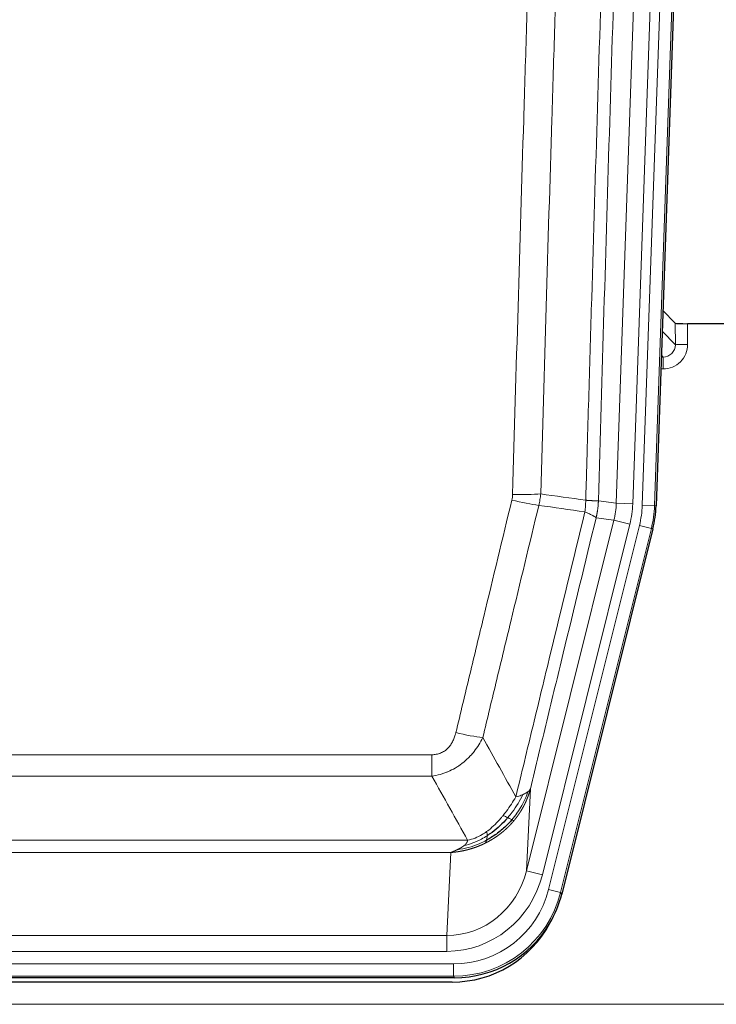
# Model space of a CAD drawing. Header units: inches. Extents: x 0 to 20790, y -12 to 14700.
# Tile 52 of 191: x 6044 to 6214, y 4734 to 4974. Entities that reach past the tile are written whole.
import ezdxf

# ---------------------------------------------------------------- set-up
doc = ezdxf.new("R2010")
doc.units = ezdxf.units.IN
doc.layers.add('1', color=7, linetype='Continuous', true_color=0xffffff)

msp = doc.modelspace()

# ---------------------------------------------------------------- linework, layer by layer
at = {"layer": '1', "color": 110, "linetype": 'Continuous', "lineweight": 13}
for p, q in [((6189.244, 4856.321), (6202.31, 5230.492)), ((6206.302, 5230.352), (6193.236, 4856.181)), ((6195.583, 4855.851), (6208.694, 5231.294)), ((6211.688, 5231.19), (6198.577, 4855.747)), ((6203.656, 4895.065), (6203.645, 4900.296)), ((6206.644, 4900.195), (6206.654, 4895.147)), ((6200.442, 4898.394), (6203.656, 4895.065)), ((6200.663, 4892.058), (6200.236, 4892.5)), ((6200.22, 4892.058), (6200.663, 4892.058)), ((6200.663, 4892.058), (6200.663, 4889.138)), ((6200.663, 4889.138), (6200.118, 4889.138)), ((6184.867, 4856.936), (6189.244, 4856.321)), ((6189.244, 4856.321), (6193.236, 4856.181)), ((6198.577, 4855.747), (6195.583, 4855.851)), ((6198.577, 4855.747), (6198.951, 4855.694)), ((6167.311, 4766.548), (6188.663, 4852.186)), ((6188.663, 4852.186), (6184.311, 4852.797)), ((6188.663, 4852.186), (6192.539, 4851.219)), ((6171.187, 4765.582), (6192.539, 4851.219)), ((6172.712, 4761.955), (6194.886, 4850.89)), ((6197.793, 4850.165), (6175.619, 4761.23)), ((6197.793, 4850.165), (6194.886, 4850.89)), ((6198.166, 4850.112), (6197.793, 4850.165)), ((5938.875, 4794.902), (6144.218, 4794.902)), ((6144.218, 4789.661), (6144.218, 4794.902)), ((6144.218, 4789.661), (5938.875, 4789.661)), ((6168.268, 4786.603), (6167.311, 4766.548)), ((5930.144, 4774.042), (6152.949, 4774.042)), ((6148.836, 4771.013), (5934.257, 4771.013)), ((6147.868, 4750.733), (6148.836, 4771.013)), ((6171.187, 4765.582), (6167.311, 4766.548)), ((6175.619, 4761.23), (6172.712, 4761.955)), ((6175.619, 4761.23), (6175.912, 4760.855)), ((5935.225, 4750.733), (6147.868, 4750.733)), ((6147.868, 4746.87), (6147.868, 4750.733)), ((6147.868, 4746.87), (5935.225, 4746.87)), ((5933.636, 4743.786), (6149.457, 4743.786)), ((6149.457, 4740.79), (6149.457, 4743.786)), ((6149.457, 4740.79), (5933.636, 4740.79)), ((6149.75, 4740.415), (6149.457, 4740.79)), ((5797.546, 4733.93), (6285.546, 4733.93))]:
    msp.add_line(p, q, dxfattribs=at)
at = {"layer": '1', "color": 2, "linetype": 'Continuous', "lineweight": 25}
for p, q in [((6212.068, 5231.34), (6198.951, 4855.694)), ((6203.645, 4900.296), (6200.618, 4903.431)), ((6236.546, 4900.195), (6206.644, 4900.195)), ((6198.166, 4850.112), (6175.912, 4760.855)), ((6149.75, 4740.415), (5933.343, 4740.415)), ((6149.158, 4739.372), (5933.935, 4739.372))]:
    msp.add_line(p, q, dxfattribs=at)
for centre, major_axis, ratio, start_param, end_param in [((6206.643, 4900.3), (3, 0), 0.0349646, 3.1753451, 4.712515), ((6171.93, 4856.646, 0), (-26.774, 3.763), 0.9986144, 3.0370169, 3.2461684), ((6149.692, 4767.452, 0), (-16.66, 21.323), 0.9977958, 3.5187977, 3.8037475), ((6149.132, 4766.389), (-16.639, 21.297), 0.9990195, 2.4788434, 3.5628372), ((6149.692, 4767.452, 0), (-16.66, 21.323), 0.9977958, 2.4794378, 3.5187977)]:
    msp.add_ellipse(centre, major_axis=major_axis, ratio=ratio, start_param=start_param, end_param=end_param, dxfattribs=at)
at = {"layer": '1', "color": 110, "linetype": 'Continuous', "lineweight": 13}
for centre, major_axis, ratio, start_param, end_param in [((6200.651, 4895.147), (3.237, -5.067), 0.9977321, 5.7157535, 7.2865499), ((6200.651, 4895.069), (1.726, -2.474), 0.9943829, 5.6754356, 7.2462319), ((6206.654, 4895.069), (-3, -0.006), 0.0261769, 4.7123351, 6.249505), ((6163.726, 4858.234), (-9.719, 2.353), 0.1107863, 1.5976112, 2.3432486), ((6163.913, 4859.64), (-9.996, 0.288), 0.1133347, 1.5740649, 2.3314742), ((6169.218, 4857.027), (19.844, -2.789), 0.9980617, 6.1786096, 6.387761), ((6169.218, 4857.027), (23.799, -3.345), 0.9986144, 6.1786096, 6.387761), ((6171.565, 4856.697, 0), (-23.799, 3.345), 0.9986144, 3.0370169, 3.2461684), ((6171.565, 4856.697), (26.766, -3.762), 0.9989218, 6.1786096, 6.387761), ((6150.065, 4801.66), (9.722, -2.342), 0.1329353, 4.744395, 5.4873531), ((6147.947, 4771.716), (-1.001, -20.961), 0.9530564, 0.0460885, 1.3674009), ((6147.947, 4771.716, 0), (-1.185, -24.82), 0.9658521, 0.0460885, 1.3674009), ((6149.405, 4767.819, 0), (-14.809, 18.954), 0.9977958, 2.4794378, 3.8037475), ((6149.405, 4767.819), (16.651, -21.313), 0.9982842, 5.6210305, 6.9453401)]:
    msp.add_ellipse(centre, major_axis=major_axis, ratio=ratio, start_param=start_param, end_param=end_param, dxfattribs=at)
for points, knots in [([(6181.778, 4857.066), (6181.834, 4858.999), (6181.889, 4860.933), (6182.001, 4864.8), (6182.17, 4870.602), (6182.565, 4884.143), (6182.909, 4895.755), (6183.602, 4918.989), (6184.543, 4949.988), (6186.001, 4996.552), (6187.005, 5027.638), (6187.579, 5045.136), (6187.643, 5047.081), (6187.771, 5050.97), (6187.964, 5056.803), (6188.415, 5070.416), (6188.807, 5082.087), (6189.135, 5091.814), (6189.201, 5093.759), (6189.333, 5097.65), (6189.531, 5103.486), (6189.996, 5117.103), (6190.399, 5128.774), (6191.211, 5152.115), (6192.308, 5183.233), (6193.436, 5214.345), (6194.007, 5229.9)], [0, 0, 0, 0, 0.015625, 0.015625, 0.03125, 0.0625, 0.125, 0.125, 0.25, 0.375, 0.5, 0.5, 0.515625, 0.515625, 0.53125, 0.5625, 0.625, 0.625, 0.640625, 0.640625, 0.65625, 0.6875, 0.75, 0.75, 0.875, 1, 1, 1, 1]), ([(6197.062, 5228.424), (6196.493, 5212.925), (6195.368, 5181.924), (6194.274, 5150.917), (6193.465, 5127.66), (6193.063, 5116.031), (6192.599, 5102.462), (6192.401, 5096.647), (6192.27, 5092.771), (6192.204, 5090.832), (6191.876, 5081.14), (6191.486, 5069.512), (6191.036, 5055.948), (6190.844, 5050.135), (6190.716, 5046.26), (6190.652, 5044.323), (6190.08, 5026.888), (6189.079, 4995.914), (6187.624, 4949.519), (6186.218, 4903.189), (6185.312, 4872.346), (6184.867, 4856.936)], [0, 0, 0, 0, 0.125, 0.25, 0.25, 0.3125, 0.34375, 0.359375, 0.359375, 0.375, 0.375, 0.4375, 0.46875, 0.484375, 0.484375, 0.5, 0.5, 0.625, 0.75, 0.875, 1, 1, 1, 1]), ([(6163.913, 4858.506), (6164.351, 4873.744), (6165.241, 4904.245), (6166.162, 4934.792), (6166.864, 4957.721), (6167.1, 4965.367), (6167.576, 4980.664), (6167.816, 4988.316), (6168.541, 5011.28), (6169.032, 5026.597), (6169.656, 5045.75), (6169.781, 5049.581), (6170.032, 5057.243), (6170.411, 5068.735), (6170.793, 5080.227), (6171.564, 5103.212), (6172.606, 5133.859), (6174.214, 5179.831), (6175.314, 5210.48), (6175.872, 5225.804)], [0, 0, 0, 0, 0.125, 0.25, 0.25, 0.3125, 0.3125, 0.375, 0.375, 0.5, 0.5, 0.53125, 0.53125, 0.5625, 0.625, 0.625, 0.75, 0.875, 1, 1, 1, 1]), ([(6182.755, 5225.461), (6182.197, 5210.156), (6181.095, 5179.545), (6179.485, 5133.631), (6178.441, 5103.022), (6177.67, 5080.065), (6177.287, 5068.587), (6176.908, 5057.109), (6176.656, 5049.457), (6176.531, 5045.631), (6175.907, 5026.501), (6175.415, 5011.204), (6174.688, 4988.269), (6174.448, 4980.626), (6173.972, 4965.348), (6173.736, 4957.712), (6173.033, 4934.812), (6172.111, 4904.302), (6171.219, 4873.84), (6170.781, 4858.621)], [0, 0, 0, 0, 0.125, 0.25, 0.375, 0.375, 0.4375, 0.46875, 0.46875, 0.5, 0.5, 0.625, 0.625, 0.6875, 0.6875, 0.75, 0.75, 0.875, 1, 1, 1, 1]), ([(6150.065, 4800.293), (6151.199, 4805.021), (6152.334, 4809.75), (6154.606, 4819.211), (6155.744, 4823.943), (6159.159, 4838.144), (6161.44, 4847.617), (6163.726, 4857.095)], [0, 0, 0, 0, 0.25, 0.25, 0.5, 0.5, 1, 1, 1, 1]), ([(6163.913, 4858.506), (6163.907, 4858.268), (6163.888, 4858.031), (6163.825, 4857.561), (6163.782, 4857.327), (6163.726, 4857.095)], [0, 0, 0, 0, 0.5, 0.5, 1, 1, 1, 1]), ([(6181.778, 4857.066), (6181.757, 4856.588), (6181.741, 4856.113), (6181.683, 4855.168), (6181.641, 4854.698), (6181.566, 4854.232)], [0, 0, 0, 0, 0.5, 0.5, 1, 1, 1, 1]), ([(6181.778, 4857.066), (6181.79, 4857.065), (6181.816, 4857.063), (6181.854, 4857.06), (6181.892, 4857.057), (6181.93, 4857.054), (6181.968, 4857.05), (6182.007, 4857.047), (6182.045, 4857.044), (6182.084, 4857.041), (6182.123, 4857.038), (6182.162, 4857.035), (6182.2, 4857.032), (6182.239, 4857.029), (6182.278, 4857.027), (6182.317, 4857.024), (6182.356, 4857.021), (6182.396, 4857.018), (6182.435, 4857.015), (6182.474, 4857.013), (6182.513, 4857.01), (6182.552, 4857.007), (6182.592, 4857.005), (6182.631, 4857.002), (6182.67, 4856.999), (6182.709, 4856.997), (6182.748, 4856.994), (6182.788, 4856.992), (6182.827, 4856.99), (6182.866, 4856.987), (6182.905, 4856.985), (6182.943, 4856.983), (6182.982, 4856.98), (6183.021, 4856.978), (6183.06, 4856.976), (6183.098, 4856.974), (6183.136, 4856.972), (6183.175, 4856.97), (6183.213, 4856.968), (6183.251, 4856.966), (6183.289, 4856.964), (6183.326, 4856.962), (6183.364, 4856.96), (6183.401, 4856.958), (6183.438, 4856.956), (6183.475, 4856.955), (6183.512, 4856.953), (6183.548, 4856.952), (6183.584, 4856.95), (6183.62, 4856.949), (6183.656, 4856.947), (6183.691, 4856.946), (6183.727, 4856.944), (6183.762, 4856.943), (6183.796, 4856.942), (6183.83, 4856.941), (6183.864, 4856.94), (6183.898, 4856.938), (6183.931, 4856.937), (6183.966, 4856.936), (6184.003, 4856.935), (6184.042, 4856.934), (6184.079, 4856.933), (6184.116, 4856.932), (6184.152, 4856.932), (6184.187, 4856.931), (6184.221, 4856.93), (6184.255, 4856.929), (6184.287, 4856.929), (6184.319, 4856.928), (6184.35, 4856.928), (6184.38, 4856.927), (6184.409, 4856.927), (6184.437, 4856.927), (6184.465, 4856.926), (6184.491, 4856.926), (6184.517, 4856.926), (6184.542, 4856.926), (6184.566, 4856.926), (6184.589, 4856.926), (6184.611, 4856.926), (6184.633, 4856.926), (6184.653, 4856.926), (6184.673, 4856.926), (6184.692, 4856.927), (6184.71, 4856.927), (6184.727, 4856.927), (6184.743, 4856.928), (6184.758, 4856.928), (6184.773, 4856.929), (6184.786, 4856.929), (6184.799, 4856.93), (6184.81, 4856.93), (6184.821, 4856.931), (6184.831, 4856.932), (6184.84, 4856.932), (6184.848, 4856.933), (6184.856, 4856.934), (6184.862, 4856.935), (6184.865, 4856.935), (6184.867, 4856.936)], [0, 0, 0, 0, 0.0069372, 0.0139334, 0.0209887, 0.028103, 0.0352764, 0.0425088, 0.0498003, 0.0571509, 0.0645605, 0.0720292, 0.0795569, 0.0871437, 0.0947896, 0.1024945, 0.1102584, 0.1180815, 0.1259636, 0.1339048, 0.141905, 0.1499643, 0.1580827, 0.1662601, 0.1744966, 0.1827922, 0.1911468, 0.1995605, 0.2080333, 0.2165651, 0.225156, 0.233806, 0.2425151, 0.2512832, 0.2601104, 0.2689967, 0.277942, 0.2869465, 0.29601, 0.3051325, 0.3143142, 0.3235549, 0.3328547, 0.3422136, 0.3516315, 0.3611085, 0.3706446, 0.3802398, 0.3898941, 0.3996074, 0.4093798, 0.4192113, 0.4291019, 0.4390515, 0.4490602, 0.459128, 0.4692549, 0.4794409, 0.4896859, 0.4999901, 0.5124905, 0.524991, 0.5374914, 0.5499918, 0.5624922, 0.5749926, 0.587493, 0.5999934, 0.6124937, 0.6249941, 0.6374944, 0.6499948, 0.6624951, 0.6749954, 0.6874957, 0.699996, 0.7124963, 0.7249966, 0.7374968, 0.7499971, 0.7624973, 0.7749976, 0.7874978, 0.799998, 0.8124982, 0.8249984, 0.8374986, 0.8499988, 0.8624989, 0.8749991, 0.8874992, 0.8999993, 0.9124995, 0.9249996, 0.9374997, 0.9499998, 0.9624998, 0.9749999, 0.9875, 1, 1, 1, 1]), ([(6184.867, 4856.936), (6184.867, 4856.923), (6184.865, 4856.876), (6184.862, 4856.773), (6184.855, 4856.607), (6184.843, 4856.377), (6184.825, 4856.084), (6184.796, 4855.728), (6184.754, 4855.309), (6184.71, 4854.951), (6184.672, 4854.675), (6184.647, 4854.504), (6184.62, 4854.337), (6184.594, 4854.175), (6184.566, 4854.017), (6184.538, 4853.864), (6184.51, 4853.715), (6184.482, 4853.571), (6184.453, 4853.431), (6184.425, 4853.296), (6184.396, 4853.165), (6184.368, 4853.038), (6184.339, 4852.916), (6184.32, 4852.837), (6184.311, 4852.797)], [0, 0, 0, 0, 0.0092499, 0.0337179, 0.073404, 0.128308, 0.1984299, 0.2837694, 0.3843264, 0.5001005, 0.5424888, 0.5838484, 0.6241794, 0.6634821, 0.7017567, 0.7390032, 0.7752221, 0.8104134, 0.8445775, 0.8777146, 0.909825, 0.9409091, 0.9709673, 1, 1, 1, 1]), ([(6170.322, 4855.821), (6168.034, 4846.356), (6165.75, 4836.896), (6162.331, 4822.715), (6161.192, 4817.99), (6158.917, 4808.542), (6157.78, 4803.819), (6156.645, 4799.098)], [0, 0, 0, 0, 0.5, 0.5, 0.75, 0.75, 1, 1, 1, 1]), ([(6164.712, 4784.589), (6166.11, 4790.383), (6167.509, 4796.18), (6170.312, 4807.778), (6171.714, 4813.58), (6175.928, 4830.991), (6178.744, 4842.607), (6181.566, 4854.232)], [0, 0, 0, 0, 0.25, 0.25, 0.5, 0.5, 1, 1, 1, 1]), ([(6181.566, 4854.232), (6181.974, 4854.039), (6182.347, 4853.866), (6183.006, 4853.555), (6183.291, 4853.419), (6183.763, 4853.182), (6183.948, 4853.081), (6184.212, 4852.915), (6184.29, 4852.848), (6184.311, 4852.797)], [0, 0, 0, 0, 0.25, 0.25, 0.5, 0.5, 0.75, 0.75, 1, 1, 1, 1]), ([(6184.311, 4852.797), (6181.625, 4841.749), (6178.945, 4830.709), (6174.935, 4814.16), (6173.599, 4808.645), (6170.931, 4797.621), (6169.599, 4792.111), (6168.268, 4786.603)], [0, 0, 0, 0, 0.5, 0.5, 0.75, 0.75, 1, 1, 1, 1]), ([(6150.065, 4800.293), (6150.044, 4800.205), (6150.022, 4800.118), (6149.975, 4799.944), (6149.951, 4799.857), (6149.876, 4799.598), (6149.822, 4799.427), (6149.704, 4799.089), (6149.64, 4798.922), (6149.504, 4798.592), (6149.43, 4798.429), (6149.273, 4798.108), (6149.189, 4797.95), (6149.054, 4797.716), (6149.007, 4797.639), (6148.911, 4797.486), (6148.861, 4797.41), (6148.707, 4797.186), (6148.599, 4797.042), (6148.371, 4796.763), (6148.251, 4796.629), (6148.062, 4796.436), (6147.965, 4796.342), (6147.864, 4796.25), (6147.796, 4796.19), (6147.761, 4796.161), (6147.586, 4796.015), (6147.442, 4795.906), (6146.995, 4795.604), (6146.678, 4795.434), (6146.258, 4795.265), (6146.173, 4795.233), (6146, 4795.173), (6145.913, 4795.146), (6145.652, 4795.071), (6145.476, 4795.03), (6145.121, 4794.965), (6144.942, 4794.941), (6144.582, 4794.91), (6144.4, 4794.902), (6144.218, 4794.902)], [0, 0, 0, 0, 0.03125, 0.03125, 0.0625, 0.0625, 0.125, 0.125, 0.1875, 0.1875, 0.25, 0.25, 0.3125, 0.3125, 0.34375, 0.34375, 0.375, 0.375, 0.4375, 0.4375, 0.5, 0.5, 0.53125, 0.546875, 0.546875, 0.5625, 0.5625, 0.625, 0.625, 0.75, 0.75, 0.78125, 0.78125, 0.8125, 0.8125, 0.875, 0.875, 0.9375, 0.9375, 1, 1, 1, 1]), ([(6156.645, 4799.098), (6156.347, 4798.487), (6156.021, 4797.895), (6155.308, 4796.751), (6154.921, 4796.199), (6154.293, 4795.403), (6154.021, 4795.078), (6153.736, 4794.762), (6153.621, 4794.636), (6153.563, 4794.574), (6153.387, 4794.388), (6153.268, 4794.266), (6152.666, 4793.665), (6152.157, 4793.216), (6151.485, 4792.695), (6151.348, 4792.592), (6151.141, 4792.442), (6151.072, 4792.393), (6150.932, 4792.295), (6150.862, 4792.247), (6150.51, 4792.008), (6150.223, 4791.827), (6149.347, 4791.313), (6148.742, 4791.009), (6148.039, 4790.711), (6147.96, 4790.679), (6147.802, 4790.615), (6147.723, 4790.584), (6147.485, 4790.493), (6147.326, 4790.434), (6146.846, 4790.267), (6146.524, 4790.167), (6145.548, 4789.897), (6144.888, 4789.758), (6144.218, 4789.661)], [0, 0, 0, 0, 0.125, 0.125, 0.25, 0.25, 0.3125, 0.328125, 0.328125, 0.34375, 0.34375, 0.375, 0.375, 0.5, 0.5, 0.53125, 0.53125, 0.546875, 0.546875, 0.5625, 0.5625, 0.625, 0.625, 0.75, 0.75, 0.765625, 0.765625, 0.78125, 0.78125, 0.8125, 0.8125, 0.875, 0.875, 1, 1, 1, 1]), ([(6168.268, 4786.603), (6168.262, 4786.58), (6168.251, 4786.534), (6168.233, 4786.466), (6168.214, 4786.398), (6168.196, 4786.33), (6168.177, 4786.263), (6168.159, 4786.196), (6168.14, 4786.129), (6168.12, 4786.062), (6168.101, 4785.996), (6168.082, 4785.93), (6168.062, 4785.864), (6168.042, 4785.799), (6168.022, 4785.733), (6168.002, 4785.669), (6167.982, 4785.604), (6167.962, 4785.54), (6167.941, 4785.476), (6167.921, 4785.412), (6167.9, 4785.349), (6167.879, 4785.286), (6167.858, 4785.223), (6167.836, 4785.16), (6167.815, 4785.098), (6167.794, 4785.036), (6167.772, 4784.975), (6167.75, 4784.913), (6167.728, 4784.852), (6167.706, 4784.792), (6167.684, 4784.731), (6167.662, 4784.671), (6167.64, 4784.611), (6167.617, 4784.552), (6167.595, 4784.492), (6167.572, 4784.433), (6167.55, 4784.375), (6167.527, 4784.316), (6167.504, 4784.258), (6167.481, 4784.2), (6167.458, 4784.143), (6167.434, 4784.086), (6167.411, 4784.029), (6167.388, 4783.972), (6167.364, 4783.916), (6167.341, 4783.86), (6167.317, 4783.804), (6167.293, 4783.748), (6167.27, 4783.693), (6167.246, 4783.638), (6167.222, 4783.584), (6167.198, 4783.529), (6167.174, 4783.475), (6167.15, 4783.421), (6167.125, 4783.368), (6167.101, 4783.315), (6167.077, 4783.262), (6167.052, 4783.209), (6167.028, 4783.157), (6167.004, 4783.105), (6166.979, 4783.053), (6166.955, 4783.002), (6166.93, 4782.95), (6166.905, 4782.9), (6166.881, 4782.849), (6166.856, 4782.799), (6166.831, 4782.748), (6166.806, 4782.699), (6166.782, 4782.649), (6166.757, 4782.6), (6166.732, 4782.551), (6166.707, 4782.502), (6166.682, 4782.454), (6166.657, 4782.406), (6166.632, 4782.358), (6166.607, 4782.31), (6166.582, 4782.263), (6166.557, 4782.216), (6166.532, 4782.169), (6166.507, 4782.123), (6166.482, 4782.077), (6166.457, 4782.031), (6166.432, 4781.985), (6166.407, 4781.94), (6166.382, 4781.895), (6166.356, 4781.85), (6166.331, 4781.805), (6166.306, 4781.761), (6166.281, 4781.717), (6166.256, 4781.673), (6166.231, 4781.63), (6166.206, 4781.587), (6166.181, 4781.544), (6166.156, 4781.501), (6166.131, 4781.459), (6166.106, 4781.416), (6166.081, 4781.375), (6166.056, 4781.333), (6166.031, 4781.292), (6166.006, 4781.251), (6165.981, 4781.21), (6165.957, 4781.169), (6165.932, 4781.129), (6165.907, 4781.089), (6165.882, 4781.049), (6165.858, 4781.009), (6165.833, 4780.97), (6165.808, 4780.931), (6165.784, 4780.892), (6165.759, 4780.854), (6165.734, 4780.816), (6165.71, 4780.778), (6165.686, 4780.74), (6165.661, 4780.702), (6165.637, 4780.665), (6165.613, 4780.628), (6165.588, 4780.591), (6165.564, 4780.555), (6165.54, 4780.519), (6165.516, 4780.483), (6165.492, 4780.447), (6165.468, 4780.412), (6165.444, 4780.376), (6165.42, 4780.341), (6165.396, 4780.307), (6165.373, 4780.272), (6165.349, 4780.238), (6165.325, 4780.204), (6165.302, 4780.17), (6165.278, 4780.137), (6165.255, 4780.103), (6165.232, 4780.07), (6165.208, 4780.037), (6165.185, 4780.005), (6165.162, 4779.972), (6165.139, 4779.94), (6165.116, 4779.909), (6165.093, 4779.877), (6165.07, 4779.846), (6165.048, 4779.814), (6165.025, 4779.784), (6165.002, 4779.753), (6164.98, 4779.722), (6164.958, 4779.692), (6164.935, 4779.662), (6164.913, 4779.632), (6164.891, 4779.603), (6164.869, 4779.574), (6164.847, 4779.545), (6164.825, 4779.516), (6164.803, 4779.487), (6164.782, 4779.459), (6164.76, 4779.431), (6164.739, 4779.403), (6164.717, 4779.375), (6164.696, 4779.348), (6164.675, 4779.32), (6164.654, 4779.293), (6164.633, 4779.267), (6164.612, 4779.24), (6164.591, 4779.214), (6164.571, 4779.188), (6164.55, 4779.162), (6164.53, 4779.136), (6164.509, 4779.111), (6164.489, 4779.085), (6164.469, 4779.06), (6164.449, 4779.035), (6164.429, 4779.011), (6164.409, 4778.986), (6164.39, 4778.962), (6164.37, 4778.938), (6164.351, 4778.915), (6164.332, 4778.891), (6164.312, 4778.868), (6164.293, 4778.845), (6164.274, 4778.822), (6164.255, 4778.799), (6164.243, 4778.784), (6164.237, 4778.776)], [0, 0, 0, 0, 0.0080212, 0.0160154, 0.0239827, 0.0319231, 0.0398365, 0.0477229, 0.0555824, 0.0634149, 0.0712205, 0.0789992, 0.0867509, 0.0944756, 0.1021734, 0.1098443, 0.1174881, 0.1251051, 0.1326951, 0.1402581, 0.1477942, 0.1553034, 0.1627856, 0.1702408, 0.1776691, 0.1850704, 0.1924448, 0.1997923, 0.2071128, 0.2144063, 0.2216729, 0.2289126, 0.2361253, 0.243311, 0.2504698, 0.2576016, 0.2647065, 0.2717845, 0.2788355, 0.2858595, 0.2928566, 0.2998268, 0.30677, 0.3136862, 0.3205755, 0.3274379, 0.3342733, 0.3410817, 0.3478632, 0.3546178, 0.3613454, 0.3680461, 0.3747198, 0.3813665, 0.3879863, 0.3945792, 0.4011451, 0.4076841, 0.4141961, 0.4206811, 0.4271393, 0.4335704, 0.4399746, 0.4463519, 0.4527022, 0.4590256, 0.465322, 0.4715915, 0.477834, 0.4840496, 0.4902382, 0.4963999, 0.5025346, 0.5086424, 0.5147232, 0.5207771, 0.526804, 0.532804, 0.5387771, 0.5447232, 0.5506423, 0.5565345, 0.5623997, 0.568238, 0.5740494, 0.5798338, 0.5855912, 0.5913217, 0.5970253, 0.6027019, 0.6083515, 0.6139742, 0.61957, 0.6251388, 0.6306807, 0.6361956, 0.6416836, 0.6471446, 0.6525787, 0.6579858, 0.663366, 0.6687192, 0.6740455, 0.6793448, 0.6846172, 0.6898627, 0.6950812, 0.7002727, 0.7054373, 0.710575, 0.7156857, 0.7207694, 0.7258262, 0.7308561, 0.735859, 0.740835, 0.745784, 0.7507061, 0.7556012, 0.7604694, 0.7653107, 0.7701249, 0.7749123, 0.7796727, 0.7844061, 0.7891127, 0.7937922, 0.7984448, 0.8030705, 0.8076692, 0.812241, 0.8167858, 0.8213037, 0.8257947, 0.8302587, 0.8346957, 0.8391058, 0.843489, 0.8478452, 0.8521745, 0.8564768, 0.8607522, 0.8650006, 0.8692221, 0.8734166, 0.8775842, 0.8817249, 0.8858386, 0.8899254, 0.8939852, 0.8980181, 0.902024, 0.906003, 0.909955, 0.9138802, 0.9177783, 0.9216495, 0.9254938, 0.9293111, 0.9331015, 0.936865, 0.9406015, 0.944311, 0.9479937, 0.9516493, 0.9552781, 0.9588799, 0.9624547, 0.9660026, 0.9695236, 0.9730176, 0.9764847, 0.9799249, 0.9833381, 0.9867243, 0.9900837, 0.993416, 0.9967215, 1, 1, 1, 1]), ([(6168.268, 4786.603), (6168.184, 4786.394), (6168.042, 4786.195), (6167.779, 4785.943), (6167.707, 4785.881), (6167.629, 4785.82)], [0, 0, 0, 0, 0.75, 0.75, 1, 1, 1, 1]), ([(6164.712, 4784.589), (6164.019, 4783.449), (6163.253, 4782.26), (6162.126, 4780.73), (6161.835, 4780.352), (6161.536, 4779.982)], [0, 0, 0, 0, 0.75, 0.75, 1, 1, 1, 1]), ([(6166.419, 4785.148), (6165.72, 4783.683), (6164.85, 4782.228), (6163.489, 4780.41), (6163.132, 4779.965), (6162.761, 4779.533)], [0, 0, 0, 0, 0.75, 0.75, 1, 1, 1, 1]), ([(6167.629, 4785.82), (6167.017, 4784.007), (6166.121, 4782.229), (6164.591, 4780.046), (6164.181, 4779.517), (6163.747, 4779.006)], [0, 0, 0, 0, 0.75, 0.75, 1, 1, 1, 1]), ([(6166.419, 4785.148), (6166.296, 4785.097), (6166.168, 4785.047), (6165.836, 4784.925), (6165.625, 4784.854), (6165.183, 4784.718), (6164.952, 4784.652), (6164.712, 4784.589)], [0, 0, 0, 0, 0.25, 0.25, 0.625, 0.625, 1, 1, 1, 1]), ([(6167.629, 4785.82), (6167.59, 4785.79), (6167.55, 4785.76), (6167.382, 4785.641), (6167.243, 4785.554), (6166.94, 4785.386), (6166.776, 4785.305), (6166.54, 4785.2), (6166.48, 4785.174), (6166.419, 4785.148)], [0, 0, 0, 0, 0.125, 0.125, 0.5, 0.5, 0.875, 0.875, 1, 1, 1, 1]), ([(6161.536, 4779.982), (6161.387, 4779.797), (6161.236, 4779.614), (6160.621, 4778.891), (6160.142, 4778.369), (6159.148, 4777.388), (6158.633, 4776.929), (6157.926, 4776.37), (6157.747, 4776.234), (6157.567, 4776.104)], [0, 0, 0, 0, 0.125, 0.125, 0.5, 0.5, 0.875, 0.875, 1, 1, 1, 1]), ([(6162.761, 4779.533), (6162.662, 4779.582), (6162.561, 4779.629), (6162.304, 4779.744), (6162.146, 4779.808), (6161.836, 4779.914), (6161.683, 4779.957), (6161.536, 4779.982)], [0, 0, 0, 0, 0.25, 0.25, 0.625, 0.625, 1, 1, 1, 1]), ([(6163.747, 4779.006), (6163.716, 4779.023), (6163.683, 4779.041), (6163.549, 4779.116), (6163.436, 4779.179), (6163.187, 4779.315), (6163.05, 4779.388), (6162.859, 4779.485), (6162.81, 4779.509), (6162.761, 4779.533)], [0, 0, 0, 0, 0.125, 0.125, 0.5, 0.5, 0.875, 0.875, 1, 1, 1, 1]), ([(6164.237, 4778.776), (6164.222, 4778.759), (6164.193, 4778.724), (6164.148, 4778.671), (6164.104, 4778.619), (6164.06, 4778.567), (6164.015, 4778.515), (6163.971, 4778.464), (6163.926, 4778.412), (6163.881, 4778.361), (6163.836, 4778.31), (6163.791, 4778.259), (6163.746, 4778.209), (6163.701, 4778.159), (6163.655, 4778.109), (6163.61, 4778.059), (6163.564, 4778.009), (6163.519, 4777.96), (6163.473, 4777.911), (6163.427, 4777.862), (6163.381, 4777.813), (6163.335, 4777.765), (6163.289, 4777.716), (6163.243, 4777.668), (6163.197, 4777.62), (6163.151, 4777.573), (6163.104, 4777.525), (6163.058, 4777.478), (6163.011, 4777.431), (6162.965, 4777.384), (6162.918, 4777.338), (6162.871, 4777.292), (6162.824, 4777.245), (6162.777, 4777.2), (6162.73, 4777.154), (6162.683, 4777.108), (6162.636, 4777.063), (6162.589, 4777.018), (6162.542, 4776.973), (6162.494, 4776.929), (6162.447, 4776.884), (6162.4, 4776.84), (6162.352, 4776.796), (6162.305, 4776.753), (6162.257, 4776.709), (6162.209, 4776.666), (6162.161, 4776.623), (6162.114, 4776.58), (6162.066, 4776.537), (6162.018, 4776.495), (6161.97, 4776.452), (6161.922, 4776.41), (6161.874, 4776.369), (6161.826, 4776.327), (6161.778, 4776.286), (6161.729, 4776.244), (6161.681, 4776.203), (6161.633, 4776.163), (6161.585, 4776.122), (6161.536, 4776.082), (6161.488, 4776.042), (6161.439, 4776.002), (6161.391, 4775.962), (6161.342, 4775.922), (6161.294, 4775.883), (6161.245, 4775.844), (6161.196, 4775.805), (6161.148, 4775.766), (6161.099, 4775.728), (6161.05, 4775.69), (6161.002, 4775.651), (6160.953, 4775.614), (6160.904, 4775.576), (6160.855, 4775.538), (6160.806, 4775.501), (6160.757, 4775.464), (6160.708, 4775.427), (6160.66, 4775.39), (6160.611, 4775.354), (6160.562, 4775.318), (6160.513, 4775.282), (6160.464, 4775.246), (6160.415, 4775.21), (6160.365, 4775.175), (6160.316, 4775.139), (6160.267, 4775.104), (6160.218, 4775.069), (6160.169, 4775.035), (6160.12, 4775), (6160.071, 4774.966), (6160.022, 4774.932), (6159.973, 4774.898), (6159.923, 4774.864), (6159.874, 4774.831), (6159.825, 4774.797), (6159.776, 4774.764), (6159.727, 4774.731), (6159.678, 4774.699), (6159.628, 4774.666), (6159.579, 4774.634), (6159.53, 4774.602), (6159.481, 4774.57), (6159.432, 4774.538), (6159.382, 4774.506), (6159.333, 4774.475), (6159.284, 4774.443), (6159.235, 4774.412), (6159.186, 4774.382), (6159.137, 4774.351), (6159.087, 4774.32), (6159.038, 4774.29), (6158.989, 4774.26), (6158.94, 4774.23), (6158.891, 4774.2), (6158.842, 4774.171), (6158.793, 4774.141), (6158.744, 4774.112), (6158.695, 4774.083), (6158.646, 4774.054), (6158.597, 4774.026), (6158.548, 4773.997), (6158.499, 4773.969), (6158.45, 4773.941), (6158.401, 4773.913), (6158.352, 4773.885), (6158.303, 4773.857), (6158.254, 4773.83), (6158.205, 4773.803), (6158.156, 4773.776), (6158.108, 4773.749), (6158.059, 4773.722), (6158.01, 4773.695), (6157.961, 4773.669), (6157.913, 4773.643), (6157.864, 4773.617), (6157.815, 4773.591), (6157.767, 4773.565), (6157.718, 4773.54), (6157.669, 4773.514), (6157.621, 4773.489), (6157.572, 4773.464), (6157.524, 4773.439), (6157.476, 4773.415), (6157.427, 4773.39), (6157.379, 4773.366), (6157.331, 4773.342), (6157.282, 4773.318), (6157.25, 4773.302), (6157.234, 4773.294)], [0, 0, 0, 0, 0.0076941, 0.0153765, 0.0230472, 0.0307061, 0.0383534, 0.045989, 0.0536129, 0.061225, 0.0688255, 0.0764143, 0.0839914, 0.0915567, 0.0991104, 0.1066524, 0.1141827, 0.1217013, 0.1292082, 0.1367034, 0.1441869, 0.1516588, 0.1591189, 0.1665674, 0.1740041, 0.1814292, 0.1888426, 0.1962444, 0.2036344, 0.2110128, 0.2183794, 0.2257344, 0.2330778, 0.2404094, 0.2477294, 0.2550377, 0.2623343, 0.2696193, 0.2768926, 0.2841542, 0.2914041, 0.2986424, 0.305869, 0.313084, 0.3202872, 0.3274789, 0.3346588, 0.3418271, 0.3489838, 0.3561287, 0.3632621, 0.3703837, 0.3774937, 0.3845921, 0.3916788, 0.3987539, 0.4058173, 0.412869, 0.4199092, 0.4269376, 0.4339544, 0.4409596, 0.4479532, 0.454935, 0.4619053, 0.4688639, 0.4758109, 0.4827462, 0.4896699, 0.496582, 0.5034825, 0.5103713, 0.5172485, 0.524114, 0.5309679, 0.5378102, 0.5446409, 0.55146, 0.5582674, 0.5650632, 0.5718474, 0.57862, 0.5853809, 0.5921303, 0.598868, 0.6055941, 0.6123087, 0.6190116, 0.6257029, 0.6323825, 0.6390506, 0.6457071, 0.652352, 0.6589853, 0.665607, 0.672217, 0.6788155, 0.6854024, 0.6919777, 0.6985414, 0.7050935, 0.7116341, 0.718163, 0.7246804, 0.7311862, 0.7376804, 0.744163, 0.750634, 0.7570935, 0.7635413, 0.7699776, 0.7764024, 0.7828155, 0.7892171, 0.7956072, 0.8019856, 0.8083525, 0.8147079, 0.8210516, 0.8273839, 0.8337045, 0.8400136, 0.8463112, 0.8525972, 0.8588716, 0.8651345, 0.8713859, 0.8776257, 0.8838539, 0.8900706, 0.8962758, 0.9024695, 0.9086516, 0.9148221, 0.9209812, 0.9271287, 0.9332646, 0.9393891, 0.945502, 0.9516034, 0.9576933, 0.9637717, 0.9698385, 0.9758938, 0.9819376, 0.9879699, 0.9939907, 1, 1, 1, 1]), ([(6164.237, 4778.777), (6164.165, 4778.789), (6164.066, 4778.834), (6163.864, 4778.941), (6163.808, 4778.972), (6163.747, 4779.006)], [0, 0, 0, 0, 0.75, 0.75, 1, 1, 1, 1]), ([(6157.717, 4775.122), (6157.26, 4774.83), (6156.796, 4774.559), (6154.925, 4773.565), (6153.489, 4773.024), (6152.078, 4772.704)], [0, 0, 0, 0, 0.25, 0.25, 1, 1, 1, 1]), ([(6157.567, 4776.104), (6157.207, 4775.843), (6156.839, 4775.601), (6155.346, 4774.72), (6154.17, 4774.255), (6152.949, 4774.042)], [0, 0, 0, 0, 0.25, 0.25, 1, 1, 1, 1]), ([(6157.549, 4774.006), (6157.561, 4774.046), (6157.572, 4774.088), (6157.617, 4774.257), (6157.646, 4774.393), (6157.69, 4774.678), (6157.705, 4774.826), (6157.715, 4775.024), (6157.717, 4775.073), (6157.717, 4775.122)], [0, 0, 0, 0, 0.125, 0.125, 0.5, 0.5, 0.875, 0.875, 1, 1, 1, 1]), ([(6157.717, 4775.122), (6157.719, 4775.22), (6157.717, 4775.317), (6157.704, 4775.552), (6157.688, 4775.685), (6157.64, 4775.922), (6157.608, 4776.025), (6157.567, 4776.104)], [0, 0, 0, 0, 0.25, 0.25, 0.625, 0.625, 1, 1, 1, 1]), ([(6157.234, 4773.294), (6157.212, 4773.283), (6157.169, 4773.262), (6157.104, 4773.23), (6157.039, 4773.199), (6156.974, 4773.168), (6156.909, 4773.137), (6156.844, 4773.106), (6156.779, 4773.076), (6156.714, 4773.046), (6156.648, 4773.016), (6156.583, 4772.986), (6156.518, 4772.956), (6156.453, 4772.927), (6156.388, 4772.898), (6156.323, 4772.87), (6156.257, 4772.841), (6156.192, 4772.813), (6156.127, 4772.785), (6156.062, 4772.757), (6155.996, 4772.73), (6155.931, 4772.702), (6155.866, 4772.675), (6155.801, 4772.649), (6155.735, 4772.622), (6155.67, 4772.596), (6155.605, 4772.57), (6155.54, 4772.544), (6155.474, 4772.518), (6155.409, 4772.493), (6155.344, 4772.468), (6155.279, 4772.443), (6155.214, 4772.418), (6155.148, 4772.394), (6155.083, 4772.37), (6155.018, 4772.346), (6154.953, 4772.322), (6154.888, 4772.298), (6154.823, 4772.275), (6154.758, 4772.252), (6154.692, 4772.229), (6154.627, 4772.207), (6154.562, 4772.184), (6154.497, 4772.162), (6154.432, 4772.14), (6154.367, 4772.119), (6154.302, 4772.097), (6154.237, 4772.076), (6154.172, 4772.055), (6154.108, 4772.034), (6154.043, 4772.014), (6153.978, 4771.993), (6153.913, 4771.973), (6153.848, 4771.953), (6153.783, 4771.934), (6153.719, 4771.914), (6153.654, 4771.895), (6153.589, 4771.876), (6153.525, 4771.857), (6153.46, 4771.839), (6153.396, 4771.82), (6153.331, 4771.802), (6153.267, 4771.784), (6153.202, 4771.766), (6153.138, 4771.749), (6153.073, 4771.731), (6153.009, 4771.714), (6152.945, 4771.697), (6152.881, 4771.681), (6152.816, 4771.664), (6152.752, 4771.648), (6152.688, 4771.632), (6152.624, 4771.616), (6152.56, 4771.601), (6152.496, 4771.585), (6152.432, 4771.57), (6152.369, 4771.555), (6152.305, 4771.54), (6152.241, 4771.525), (6152.177, 4771.511), (6152.114, 4771.497), (6152.05, 4771.483), (6151.987, 4771.469), (6151.923, 4771.455), (6151.86, 4771.442), (6151.796, 4771.429), (6151.733, 4771.416), (6151.67, 4771.403), (6151.607, 4771.39), (6151.543, 4771.378), (6151.48, 4771.366), (6151.417, 4771.354), (6151.354, 4771.342), (6151.292, 4771.33), (6151.229, 4771.319), (6151.166, 4771.307), (6151.103, 4771.296), (6151.041, 4771.285), (6150.978, 4771.275), (6150.916, 4771.264), (6150.853, 4771.254), (6150.791, 4771.244), (6150.729, 4771.234), (6150.666, 4771.224), (6150.604, 4771.214), (6150.542, 4771.205), (6150.48, 4771.196), (6150.418, 4771.187), (6150.357, 4771.178), (6150.295, 4771.169), (6150.233, 4771.161), (6150.171, 4771.152), (6150.11, 4771.144), (6150.048, 4771.136), (6149.987, 4771.128), (6149.926, 4771.121), (6149.865, 4771.113), (6149.803, 4771.106), (6149.742, 4771.099), (6149.681, 4771.092), (6149.62, 4771.085), (6149.56, 4771.079), (6149.499, 4771.072), (6149.438, 4771.066), (6149.378, 4771.06), (6149.317, 4771.054), (6149.257, 4771.048), (6149.196, 4771.043), (6149.136, 4771.037), (6149.076, 4771.032), (6149.016, 4771.027), (6148.956, 4771.022), (6148.896, 4771.017), (6148.856, 4771.014), (6148.836, 4771.013)], [0, 0, 0, 0, 0.0081592, 0.0163092, 0.0244501, 0.0325819, 0.0407045, 0.0488181, 0.0569225, 0.0650178, 0.0731041, 0.0811812, 0.0892493, 0.0973083, 0.1053581, 0.113399, 0.1214307, 0.1294534, 0.137467, 0.1454716, 0.1534671, 0.1614536, 0.169431, 0.1773994, 0.1853588, 0.1933091, 0.2012504, 0.2091827, 0.217106, 0.2250203, 0.2329256, 0.2408219, 0.2487092, 0.2565875, 0.2644568, 0.2723172, 0.2801686, 0.288011, 0.2958444, 0.303669, 0.3114845, 0.3192911, 0.3270888, 0.3348775, 0.3426574, 0.3504282, 0.3581902, 0.3659433, 0.3736874, 0.3814227, 0.389149, 0.3968665, 0.4045751, 0.4122748, 0.4199656, 0.4276476, 0.4353206, 0.4429849, 0.4506403, 0.4582868, 0.4659245, 0.4735534, 0.4811734, 0.4887846, 0.496387, 0.5039805, 0.5115653, 0.5191413, 0.5267084, 0.5342668, 0.5418164, 0.5493572, 0.5568893, 0.5644125, 0.5719271, 0.5794328, 0.5869298, 0.5944181, 0.6018976, 0.6093684, 0.6168305, 0.6242839, 0.6317285, 0.6391644, 0.6465917, 0.6540102, 0.6614201, 0.6688212, 0.6762137, 0.6835975, 0.6909727, 0.6983392, 0.705697, 0.7130462, 0.7203868, 0.7277187, 0.735042, 0.7423567, 0.7496628, 0.7569603, 0.7642491, 0.7715294, 0.7788011, 0.7860642, 0.7933187, 0.8005646, 0.807802, 0.8150309, 0.8222512, 0.8294629, 0.8366661, 0.8438608, 0.851047, 0.8582246, 0.8653938, 0.8725544, 0.8797065, 0.8868502, 0.8939854, 0.9011121, 0.9082303, 0.9153401, 0.9224414, 0.9295343, 0.9366187, 0.9436947, 0.9507623, 0.9578214, 0.9648722, 0.9719145, 0.9789485, 0.985974, 0.9929912, 1, 1, 1, 1]), ([(6157.549, 4774.006), (6156.971, 4773.696), (6156.383, 4773.415), (6154.009, 4772.409), (6152.18, 4771.927), (6150.407, 4771.704)], [0, 0, 0, 0, 0.25, 0.25, 1, 1, 1, 1]), ([(6150.407, 4771.704), (6150.421, 4771.711), (6150.45, 4771.724), (6150.491, 4771.744), (6150.532, 4771.764), (6150.571, 4771.784), (6150.61, 4771.803), (6150.647, 4771.822), (6150.683, 4771.84), (6150.719, 4771.858), (6150.753, 4771.875), (6150.786, 4771.893), (6150.818, 4771.909), (6150.849, 4771.925), (6150.879, 4771.941), (6150.908, 4771.957), (6150.936, 4771.971), (6150.963, 4771.986), (6150.989, 4772), (6151.013, 4772.013), (6151.037, 4772.026), (6151.06, 4772.038), (6151.081, 4772.05), (6151.102, 4772.061), (6151.121, 4772.072), (6151.139, 4772.082), (6151.157, 4772.092), (6151.173, 4772.101), (6151.188, 4772.109), (6151.202, 4772.117), (6151.216, 4772.125), (6151.228, 4772.132), (6151.239, 4772.138), (6151.249, 4772.143), (6151.258, 4772.149), (6151.265, 4772.153), (6151.272, 4772.157), (6151.278, 4772.16), (6151.283, 4772.163), (6151.295, 4772.17), (6151.316, 4772.182), (6151.345, 4772.2), (6151.373, 4772.217), (6151.402, 4772.234), (6151.43, 4772.251), (6151.457, 4772.268), (6151.485, 4772.285), (6151.512, 4772.302), (6151.538, 4772.319), (6151.565, 4772.335), (6151.591, 4772.352), (6151.616, 4772.369), (6151.642, 4772.386), (6151.667, 4772.402), (6151.691, 4772.419), (6151.716, 4772.435), (6151.74, 4772.452), (6151.763, 4772.468), (6151.787, 4772.484), (6151.81, 4772.5), (6151.832, 4772.517), (6151.855, 4772.533), (6151.877, 4772.549), (6151.898, 4772.565), (6151.92, 4772.58), (6151.941, 4772.596), (6151.961, 4772.612), (6151.982, 4772.627), (6152.002, 4772.643), (6152.021, 4772.658), (6152.041, 4772.674), (6152.06, 4772.689), (6152.072, 4772.699), (6152.078, 4772.704)], [0, 0, 0, 0, 0.0247661, 0.0489206, 0.0724636, 0.0953949, 0.1177147, 0.1394229, 0.1605195, 0.1810045, 0.2008779, 0.2201398, 0.23879, 0.2568287, 0.2742558, 0.2910713, 0.3072753, 0.3228676, 0.3378484, 0.3522176, 0.3659752, 0.3791212, 0.3916556, 0.4035785, 0.4148897, 0.4255894, 0.4356775, 0.445154, 0.454019, 0.4622723, 0.4699141, 0.4769443, 0.4833629, 0.48917, 0.4943654, 0.4989493, 0.5029216, 0.5062824, 0.5090316, 0.5111692, 0.5284651, 0.5456049, 0.5625886, 0.5794163, 0.5960881, 0.612604, 0.6289642, 0.6451687, 0.6612176, 0.6771111, 0.6928491, 0.7084319, 0.7238594, 0.7391318, 0.7542492, 0.7692118, 0.7840195, 0.7986726, 0.8131712, 0.8275153, 0.8417051, 0.8557408, 0.8696224, 0.8833501, 0.8969241, 0.9103445, 0.9236114, 0.936725, 0.9496856, 0.9624932, 0.975148, 0.9876502, 1, 1, 1, 1]), ([(6152.078, 4772.704), (6152.086, 4772.711), (6152.102, 4772.724), (6152.126, 4772.743), (6152.149, 4772.763), (6152.172, 4772.783), (6152.195, 4772.803), (6152.217, 4772.823), (6152.239, 4772.843), (6152.261, 4772.862), (6152.282, 4772.882), (6152.303, 4772.902), (6152.324, 4772.922), (6152.344, 4772.942), (6152.364, 4772.962), (6152.384, 4772.983), (6152.403, 4773.003), (6152.422, 4773.023), (6152.441, 4773.043), (6152.459, 4773.063), (6152.477, 4773.083), (6152.495, 4773.103), (6152.512, 4773.124), (6152.529, 4773.144), (6152.546, 4773.164), (6152.562, 4773.184), (6152.578, 4773.205), (6152.594, 4773.225), (6152.609, 4773.245), (6152.624, 4773.266), (6152.639, 4773.286), (6152.653, 4773.306), (6152.667, 4773.327), (6152.681, 4773.347), (6152.694, 4773.368), (6152.707, 4773.388), (6152.72, 4773.408), (6152.732, 4773.429), (6152.744, 4773.449), (6152.756, 4773.47), (6152.767, 4773.49), (6152.778, 4773.511), (6152.789, 4773.531), (6152.8, 4773.552), (6152.81, 4773.572), (6152.819, 4773.593), (6152.829, 4773.613), (6152.838, 4773.634), (6152.846, 4773.654), (6152.855, 4773.674), (6152.863, 4773.695), (6152.871, 4773.715), (6152.878, 4773.736), (6152.885, 4773.756), (6152.892, 4773.777), (6152.898, 4773.797), (6152.904, 4773.818), (6152.91, 4773.838), (6152.916, 4773.859), (6152.921, 4773.879), (6152.925, 4773.9), (6152.93, 4773.92), (6152.934, 4773.94), (6152.938, 4773.961), (6152.941, 4773.981), (6152.944, 4774.002), (6152.947, 4774.022), (6152.948, 4774.036), (6152.949, 4774.042)], [0, 0, 0, 0, 0.0185022, 0.0368847, 0.0551481, 0.073293, 0.0913199, 0.1092294, 0.1270222, 0.1446988, 0.1622598, 0.1797059, 0.1970378, 0.2142561, 0.2313614, 0.2483544, 0.265236, 0.2820066, 0.2986672, 0.3152184, 0.331661, 0.3479958, 0.3642235, 0.380345, 0.3963611, 0.4122725, 0.4280803, 0.4437851, 0.459388, 0.4748898, 0.4902915, 0.5055939, 0.5207981, 0.535905, 0.5509156, 0.565831, 0.5806521, 0.5953801, 0.6100159, 0.6245607, 0.6390157, 0.6533819, 0.6676604, 0.6818526, 0.6959596, 0.7099825, 0.7239227, 0.7377815, 0.75156, 0.7652597, 0.7788818, 0.7924277, 0.8058989, 0.8192966, 0.8326224, 0.8458776, 0.8590638, 0.8721825, 0.8852351, 0.8982233, 0.9111485, 0.9240124, 0.9368166, 0.9495628, 0.9622525, 0.9748874, 0.9874694, 1, 1, 1, 1]), ([(6157.234, 4773.294), (6157.267, 4773.352), (6157.306, 4773.422), (6157.388, 4773.583), (6157.431, 4773.676), (6157.499, 4773.851), (6157.524, 4773.926), (6157.549, 4774.006)], [0, 0, 0, 0, 0.375, 0.375, 0.75, 0.75, 1, 1, 1, 1]), ([(6148.836, 4771.013), (6148.842, 4771.015), (6148.852, 4771.019), (6148.869, 4771.026), (6148.885, 4771.033), (6148.902, 4771.041), (6148.92, 4771.048), (6148.938, 4771.056), (6148.956, 4771.063), (6148.974, 4771.071), (6148.993, 4771.079), (6149.013, 4771.087), (6149.033, 4771.096), (6149.053, 4771.104), (6149.073, 4771.113), (6149.094, 4771.122), (6149.116, 4771.13), (6149.138, 4771.14), (6149.16, 4771.149), (6149.182, 4771.158), (6149.205, 4771.168), (6149.229, 4771.178), (6149.252, 4771.188), (6149.276, 4771.198), (6149.301, 4771.208), (6149.326, 4771.219), (6149.351, 4771.229), (6149.377, 4771.24), (6149.403, 4771.251), (6149.43, 4771.263), (6149.456, 4771.274), (6149.484, 4771.286), (6149.511, 4771.298), (6149.539, 4771.31), (6149.568, 4771.322), (6149.597, 4771.335), (6149.626, 4771.347), (6149.656, 4771.36), (6149.686, 4771.374), (6149.716, 4771.387), (6149.747, 4771.4), (6149.778, 4771.414), (6149.81, 4771.428), (6149.842, 4771.443), (6149.874, 4771.457), (6149.907, 4771.472), (6149.94, 4771.487), (6149.974, 4771.502), (6150.008, 4771.517), (6150.042, 4771.533), (6150.077, 4771.549), (6150.112, 4771.565), (6150.147, 4771.582), (6150.183, 4771.598), (6150.22, 4771.615), (6150.256, 4771.632), (6150.294, 4771.65), (6150.331, 4771.668), (6150.369, 4771.686), (6150.394, 4771.698), (6150.407, 4771.704)], [0, 0, 0, 0, 0.0121901, 0.0245516, 0.0370849, 0.0497905, 0.0626689, 0.0757204, 0.0889455, 0.1023447, 0.1159182, 0.1296666, 0.14359, 0.1576889, 0.1719636, 0.1864145, 0.2010418, 0.2158458, 0.2308268, 0.2459852, 0.261321, 0.2768347, 0.2925265, 0.3083966, 0.3244452, 0.3406727, 0.357079, 0.3736646, 0.3904296, 0.4073742, 0.4244986, 0.4418029, 0.4592875, 0.4769523, 0.4947976, 0.5128236, 0.5310305, 0.5494183, 0.5679872, 0.5867374, 0.605669, 0.6247822, 0.644077, 0.6635537, 0.6832123, 0.7030529, 0.7230758, 0.7432809, 0.7636685, 0.7842385, 0.8049912, 0.8259267, 0.8470449, 0.8683461, 0.8898303, 0.9114976, 0.9333482, 0.955382, 0.9775993, 1, 1, 1, 1])]:
    msp.add_open_spline(points, degree=3, knots=knots, dxfattribs=at)
for points in [[(6170.781, 4858.621), (6170.74, 4858.147), (6170.623, 4857.207), (6170.435, 4856.281), (6170.322, 4855.821)], [(6170.781, 4858.621), (6174.447, 4858.105), (6178.113, 4857.587), (6181.778, 4857.066)], [(6181.566, 4854.232), (6177.819, 4854.764), (6174.071, 4855.294), (6170.322, 4855.821)], [(6156.645, 4799.098), (6159.349, 4794.266), (6162.038, 4789.43), (6164.712, 4784.589)], [(6152.949, 4774.042), (6150.056, 4779.254), (6147.146, 4784.46), (6144.218, 4789.661)]]:
    msp.add_open_spline(points, degree=3, dxfattribs=at)
at = {"layer": '1', "color": 2, "linetype": 'Continuous', "lineweight": 25}
for points in [[(6162.761, 4779.533), (6162.575, 4779.318), (6162.386, 4779.105), (6161.614, 4778.268), (6161.004, 4777.673), (6159.734, 4776.561), (6159.075, 4776.046), (6158.173, 4775.42), (6157.946, 4775.268), (6157.717, 4775.122)], [(6163.747, 4779.006), (6163.529, 4778.751), (6163.305, 4778.501), (6162.387, 4777.521), (6161.646, 4776.834), (6160.081, 4775.574), (6159.258, 4775.001), (6158.124, 4774.324), (6157.838, 4774.161), (6157.549, 4774.006)]]:
    msp.add_open_spline(points, degree=3, knots=[0, 0, 0, 0, 0.125, 0.125, 0.5, 0.5, 0.875, 0.875, 1, 1, 1, 1], dxfattribs=at)

doc.saveas('drawing.dxf')
